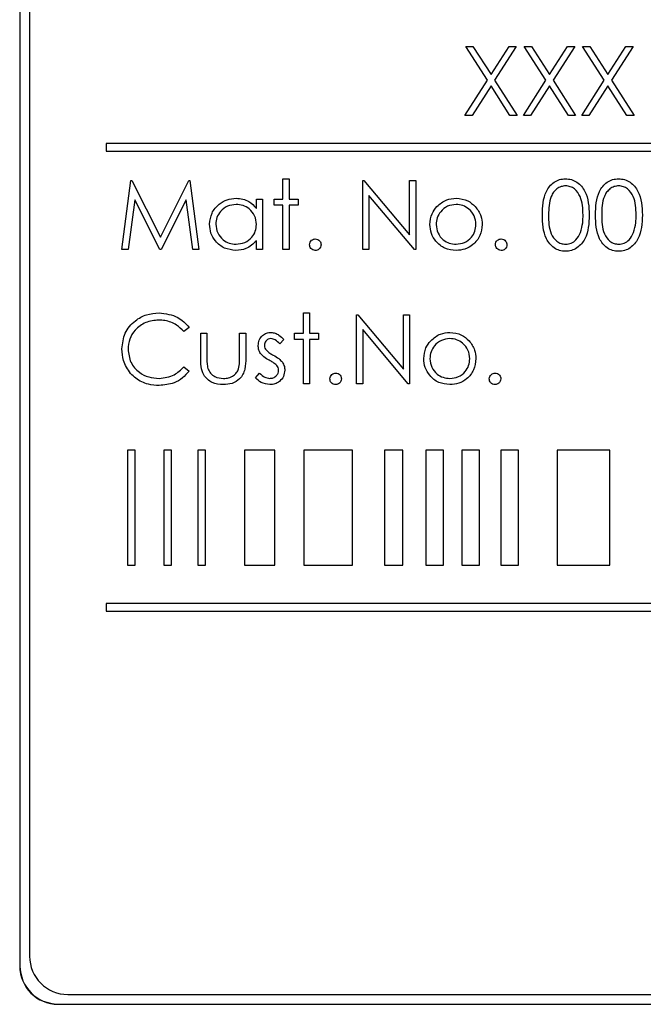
# Paper-space layout 'Blatt3' of a CAD drawing. Header units: millimetres. Extents: x 5 to 418, y 2 to 292.
# Tile 22 of 50: x 65.05 to 70.47, y 206.45 to 215.01. Entities that reach past the tile are written whole.
import ezdxf

# ---------------------------------------------------------------- set-up
doc = ezdxf.new("R2010")
doc.units = ezdxf.units.MM

psp = doc.layouts.new('Blatt3')

# ---------------------------------------------------------------- linework, layer by layer
at = {"color": 7, "linetype": 'Continuous', "lineweight": 25}
for p, q in [((65.0503, 220.2816), (65.0503, 206.7816)), ((65.0527, 220.2816), (65.0527, 206.7816)), ((65.136, 220.2006), (65.136, 206.8673)), ((68.9267, 214.7776), (68.9888, 214.7776)), ((69.1149, 214.4836), (68.9267, 214.7776)), ((68.9888, 214.7776), (69.1459, 214.5321)), ((69.1459, 214.5321), (69.303, 214.7776)), ((69.3651, 214.7776), (69.177, 214.4836)), ((69.303, 214.7776), (69.3651, 214.7776)), ((69.4343, 214.7776), (69.4965, 214.7776)), ((69.6226, 214.4836), (69.4343, 214.7776)), ((69.4965, 214.7776), (69.6536, 214.5321)), ((69.6536, 214.5321), (69.8107, 214.7776)), ((69.8728, 214.7776), (69.6847, 214.4836)), ((69.8107, 214.7776), (69.8728, 214.7776)), ((69.942, 214.7776), (70.0042, 214.7776)), ((70.1303, 214.4836), (69.942, 214.7776)), ((70.0042, 214.7776), (70.1613, 214.5321)), ((70.1613, 214.5321), (70.3184, 214.7776)), ((70.3805, 214.7776), (70.1924, 214.4836)), ((70.3184, 214.7776), (70.3805, 214.7776)), ((68.919, 214.1776), (69.1149, 214.4836)), ((69.177, 214.4836), (69.3728, 214.1776)), ((69.4267, 214.1776), (69.6226, 214.4836)), ((69.6847, 214.4836), (69.8805, 214.1776)), ((69.9343, 214.1776), (70.1303, 214.4836)), ((70.1924, 214.4836), (70.3882, 214.1776)), ((69.1459, 214.435), (68.9811, 214.1776)), ((69.3107, 214.1776), (69.1459, 214.435)), ((69.6536, 214.435), (69.4888, 214.1776)), ((69.8184, 214.1776), (69.6536, 214.435)), ((70.1613, 214.435), (69.9965, 214.1776)), ((70.3261, 214.1776), (70.1613, 214.435)), ((68.9811, 214.1776), (68.919, 214.1776)), ((69.3728, 214.1776), (69.3107, 214.1776)), ((69.4888, 214.1776), (69.4267, 214.1776)), ((69.8805, 214.1776), (69.8184, 214.1776)), ((69.9965, 214.1776), (69.9343, 214.1776)), ((70.3882, 214.1776), (70.3261, 214.1776)), ((81.8027, 213.9339), (65.8027, 213.9339)), ((65.8027, 213.9339), (65.8027, 213.8673)), ((65.8027, 213.8673), (81.8027, 213.8673)), ((65.9382, 213.0109), (66.0174, 213.6109)), ((66.0174, 213.6109), (66.0251, 213.6109)), ((66.0251, 213.6109), (66.2728, 213.1186)), ((66.2728, 213.1186), (66.5199, 213.6109)), ((66.5199, 213.6109), (66.5277, 213.6109)), ((66.5277, 213.6109), (66.6074, 213.0109)), ((67.3382, 213.6263), (67.392, 213.6263)), ((67.3382, 213.4494), (67.3382, 213.6263)), ((67.392, 213.6263), (67.392, 213.4494)), ((68.0305, 213.0109), (68.0305, 213.6109)), ((68.0305, 213.6109), (68.0418, 213.6109)), ((68.0418, 213.6109), (68.4382, 213.1387)), ((68.4382, 213.1387), (68.4382, 213.6109)), ((68.4382, 213.6109), (68.492, 213.6109)), ((68.492, 213.6109), (68.492, 213.0109)), ((66.0497, 213.4436), (65.9924, 213.0109)), ((66.2672, 213.0109), (66.0497, 213.4436)), ((66.4959, 213.4426), (66.2793, 213.0109)), ((66.5533, 213.0109), (66.4959, 213.4426)), ((67.1074, 213.3682), (67.1074, 213.4494)), ((67.1074, 213.4494), (67.1613, 213.4494)), ((67.1613, 213.4494), (67.1613, 213.0109)), ((67.2613, 213.3955), (67.2613, 213.4494)), ((67.2613, 213.4494), (67.3382, 213.4494)), ((67.392, 213.4494), (67.469, 213.4494)), ((67.469, 213.4494), (67.469, 213.3955)), ((68.4798, 213.0109), (68.0843, 213.4821)), ((68.0843, 213.4821), (68.0843, 213.0109)), ((67.3382, 213.3955), (67.2613, 213.3955)), ((67.3382, 213.0109), (67.3382, 213.3955)), ((67.469, 213.3955), (67.392, 213.3955)), ((67.392, 213.3955), (67.392, 213.0109)), ((65.9924, 213.0109), (65.9382, 213.0109)), ((66.2793, 213.0109), (66.2672, 213.0109)), ((66.6074, 213.0109), (66.5533, 213.0109)), ((67.1074, 213.0109), (67.1074, 213.0867)), ((67.1613, 213.0109), (67.1074, 213.0109)), ((67.392, 213.0109), (67.3382, 213.0109)), ((68.0843, 213.0109), (68.0305, 213.0109)), ((68.492, 213.0109), (68.4798, 213.0109)), ((67.5151, 212.2827), (67.5151, 212.4596)), ((67.5151, 212.4596), (67.569, 212.4596)), ((67.569, 212.4596), (67.569, 212.2827)), ((67.9767, 211.8442), (67.9767, 212.4442)), ((67.9767, 212.4442), (67.988, 212.4442)), ((67.988, 212.4442), (68.3843, 211.972)), ((68.3843, 211.972), (68.3843, 212.4442)), ((68.3843, 212.4442), (68.4382, 212.4442)), ((68.4382, 212.4442), (68.4382, 211.8442)), ((66.5228, 212.3341), (66.4757, 212.2981)), ((66.6228, 212.2827), (66.6767, 212.2827)), ((66.6228, 212.0732), (66.6228, 212.2827)), ((66.6767, 212.2827), (66.6767, 212.0793)), ((66.9613, 212.0793), (66.9613, 212.2827)), ((66.9613, 212.2827), (67.0151, 212.2827)), ((67.0151, 212.2827), (67.0151, 212.0692)), ((67.4382, 212.2289), (67.4382, 212.2827)), ((67.4382, 212.2827), (67.5151, 212.2827)), ((67.569, 212.2827), (67.6459, 212.2827)), ((67.6459, 212.2827), (67.6459, 212.2289)), ((68.4259, 211.8442), (68.0305, 212.3154)), ((68.0305, 212.3154), (68.0305, 211.8442)), ((67.3459, 212.228), (67.3093, 212.1904)), ((67.5151, 212.2289), (67.4382, 212.2289)), ((67.5151, 211.8442), (67.5151, 212.2289)), ((67.6459, 212.2289), (67.569, 212.2289)), ((67.569, 212.2289), (67.569, 211.8442)), ((66.4757, 211.9904), (66.5228, 211.9547)), ((67.0997, 211.8959), (67.1354, 211.9365)), ((67.569, 211.8442), (67.5151, 211.8442)), ((68.0305, 211.8442), (67.9767, 211.8442)), ((68.4382, 211.8442), (68.4259, 211.8442)), ((65.9859, 211.2673), (65.9859, 210.2673)), ((66.0525, 211.2673), (65.9859, 211.2673)), ((66.0525, 210.2673), (66.0525, 211.2673)), ((66.3699, 211.2673), (66.3032, 211.2673)), ((66.3032, 211.2673), (66.3032, 210.2673)), ((66.3699, 210.2673), (66.3699, 211.2673)), ((66.6648, 211.2673), (66.5982, 211.2673)), ((66.5982, 211.2673), (66.5982, 210.2673)), ((66.6648, 210.2673), (66.6648, 211.2673)), ((67.2679, 211.2673), (67.0048, 211.2673)), ((67.0048, 211.2673), (67.0048, 210.2673)), ((67.2679, 210.2673), (67.2679, 211.2673)), ((67.519, 211.2673), (67.519, 210.2673)), ((67.9416, 211.2673), (67.519, 211.2673)), ((67.9416, 210.2673), (67.9416, 211.2673)), ((68.2206, 211.2673), (68.2206, 210.2673)), ((68.38, 211.2673), (68.2206, 211.2673)), ((68.38, 210.2673), (68.38, 211.2673)), ((68.5791, 211.2673), (68.5791, 210.2673)), ((68.7318, 211.2673), (68.5791, 211.2673)), ((68.7318, 210.2673), (68.7318, 211.2673)), ((69.0459, 211.2673), (68.8932, 211.2673)), ((68.8932, 211.2673), (68.8932, 210.2673)), ((69.0459, 210.2673), (69.0459, 211.2673)), ((69.3848, 211.2673), (69.2321, 211.2673)), ((69.2321, 211.2673), (69.2321, 210.2673)), ((69.3848, 210.2673), (69.3848, 211.2673)), ((70.1768, 211.2673), (69.7198, 211.2673)), ((69.7198, 211.2673), (69.7198, 210.2673)), ((70.1768, 210.2673), (70.1768, 211.2673)), ((65.9859, 210.2673), (66.0525, 210.2673)), ((66.3032, 210.2673), (66.3699, 210.2673)), ((66.5982, 210.2673), (66.6648, 210.2673)), ((67.0048, 210.2673), (67.2679, 210.2673)), ((67.519, 210.2673), (67.9416, 210.2673)), ((68.2206, 210.2673), (68.38, 210.2673)), ((68.5791, 210.2673), (68.7318, 210.2673)), ((68.8932, 210.2673), (69.0459, 210.2673)), ((69.2321, 210.2673), (69.3848, 210.2673)), ((69.7198, 210.2673), (70.1768, 210.2673)), ((65.8027, 209.9339), (65.8027, 209.8673)), ((81.8027, 209.9339), (65.8027, 209.9339)), ((65.8027, 209.8673), (81.8027, 209.8673)), ((65.4693, 206.5339), (82.136, 206.5339)), ((65.3837, 206.4506), (82.217, 206.4506)), ((65.3837, 206.4483), (82.217, 206.4483))]:
    psp.add_line(p, q, dxfattribs=at)
at = {"color": 7, "linetype": 'Continuous', "lineweight": 18}
for p, q in [((65.0527, 206.7816), (65.0503, 206.7816)), ((65.3837, 206.4506), (65.3837, 206.4483))]:
    psp.add_line(p, q, dxfattribs=at)
at = {"color": 7, "linetype": 'Continuous', "lineweight": 25}
for centre, radius in [((65.4693, 206.8673), 0.3333), ((65.3837, 206.7816), 0.3333), ((65.3837, 206.7816), 0.331)]:
    psp.add_arc(centre, radius, 180, 270, dxfattribs=at)
for points, knots in [([(69.592, 213.3107), (69.5944, 213.3823), (69.5973, 213.472), (69.6532, 213.5621), (69.6921, 213.5979), (69.74, 213.622), (69.7751, 213.6249), (69.7926, 213.6263)], [0, 0, 0, 0, 0.498702, 0.6241765, 0.7494675, 0.8747453, 1, 1, 1, 1]), ([(69.7926, 213.6263), (69.8103, 213.6249), (69.8456, 213.6221), (69.91, 213.5907), (69.9911, 213.4906), (69.9963, 213.3827), (69.9997, 213.3107)], [0, 0, 0, 0, 0.1256, 0.251197, 0.500581, 1, 1, 1, 1]), ([(70.0536, 213.3107), (70.0559, 213.3823), (70.0588, 213.472), (70.1147, 213.5621), (70.1537, 213.5979), (70.2016, 213.622), (70.2366, 213.6249), (70.2542, 213.6263)], [0, 0, 0, 0, 0.498702, 0.624177, 0.749467, 0.874745, 1, 1, 1, 1]), ([(70.2542, 213.6263), (70.2718, 213.6249), (70.3072, 213.6221), (70.3715, 213.5907), (70.4526, 213.4906), (70.4578, 213.3827), (70.4613, 213.3107)], [0, 0, 0, 0, 0.1256, 0.251197, 0.500581, 1, 1, 1, 1]), ([(69.7944, 213.5648), (69.7807, 213.5634), (69.7532, 213.5606), (69.7167, 213.5395), (69.6876, 213.51), (69.6479, 213.437), (69.6468, 213.3669), (69.6459, 213.3109)], [0, 0, 0, 0, 0.125139, 0.250418, 0.375519, 0.500847, 1, 1, 1, 1]), ([(69.9459, 213.3109), (69.9437, 213.3666), (69.9403, 213.4501), (69.8842, 213.5325), (69.8356, 213.5604), (69.8082, 213.5633), (69.7944, 213.5648)], [0, 0, 0, 0, 0.500072, 0.749021, 0.874598, 1, 1, 1, 1]), ([(70.256, 213.5648), (70.2422, 213.5634), (70.2147, 213.5606), (70.1782, 213.5395), (70.1491, 213.51), (70.1094, 213.437), (70.1083, 213.3669), (70.1074, 213.3109)], [0, 0, 0, 0, 0.125139, 0.250418, 0.375519, 0.500847, 1, 1, 1, 1]), ([(70.4074, 213.3109), (70.4052, 213.3666), (70.4019, 213.4501), (70.3457, 213.5325), (70.2972, 213.5604), (70.2697, 213.5633), (70.256, 213.5648)], [0, 0, 0, 0, 0.500072, 0.749021, 0.874598, 1, 1, 1, 1]), ([(66.6997, 213.2313), (66.7039, 213.2649), (66.7122, 213.3322), (66.7758, 213.4053), (66.8508, 213.4503), (66.9036, 213.4548), (66.93, 213.4571)], [0, 0, 0, 0, 0.279413, 0.559191, 0.779548, 1, 1, 1, 1]), ([(66.93, 213.4571), (66.9696, 213.4526), (67.0404, 213.4446), (67.0869, 213.3916), (67.1074, 213.3682)], [0, 0, 0, 0, 0.559062, 1, 1, 1, 1]), ([(68.6752, 213.3845), (68.7023, 213.408), (68.7508, 213.45), (68.8143, 213.4549), (68.8423, 213.4571)], [0, 0, 0, 0, 0.55888, 1, 1, 1, 1]), ([(68.8423, 213.4571), (68.8779, 213.4533), (68.9415, 213.4467), (68.9883, 213.4038), (69.0089, 213.3848)], [0, 0, 0, 0, 0.559182, 1, 1, 1, 1]), ([(66.9307, 213.4032), (66.905, 213.4002), (66.8536, 213.3942), (66.7952, 213.3485), (66.7601, 213.2912), (66.7558, 213.2509), (66.7536, 213.2307)], [0, 0, 0, 0, 0.2797672, 0.5592905, 0.7797189, 1, 1, 1, 1]), ([(67.1074, 213.2292), (67.1046, 213.2552), (67.0988, 213.3072), (67.0503, 213.3644), (66.9919, 213.3984), (66.9511, 213.4016), (66.9307, 213.4032)], [0, 0, 0, 0, 0.27966, 0.55921, 0.779487, 1, 1, 1, 1]), ([(68.6151, 213.2289), (68.6183, 213.2612), (68.624, 213.319), (68.6595, 213.3644), (68.6752, 213.3845)], [0, 0, 0, 0, 0.559285, 1, 1, 1, 1]), ([(68.842, 213.4032), (68.8164, 213.4001), (68.7652, 213.3938), (68.709, 213.3459), (68.6742, 213.289), (68.6707, 213.2487), (68.669, 213.2286)], [0, 0, 0, 0, 0.2794842, 0.5592561, 0.7795472, 1, 1, 1, 1]), ([(69.0151, 213.2286), (69.0122, 213.2542), (69.0063, 213.3055), (68.9589, 213.362), (68.9025, 213.3977), (68.8622, 213.4014), (68.842, 213.4032)], [0, 0, 0, 0, 0.279586, 0.559398, 0.779653, 1, 1, 1, 1]), ([(69.0089, 213.3848), (69.0282, 213.3587), (69.0629, 213.312), (69.0671, 213.2543), (69.069, 213.2289)], [0, 0, 0, 0, 0.559216, 1, 1, 1, 1]), ([(69.7926, 212.9955), (69.7751, 212.9969), (69.7401, 212.9998), (69.6764, 213.0312), (69.5976, 213.132), (69.5943, 213.2392), (69.592, 213.3107)], [0, 0, 0, 0, 0.125551, 0.25109, 0.50025, 1, 1, 1, 1]), ([(69.6459, 213.3109), (69.6463, 213.2548), (69.647, 213.1708), (69.7046, 213.0889), (69.7533, 213.0615), (69.7807, 213.0585), (69.7944, 213.0571)], [0, 0, 0, 0, 0.500291, 0.749086, 0.874606, 1, 1, 1, 1]), ([(69.9997, 213.3107), (69.9964, 213.2387), (69.9914, 213.1307), (69.9098, 213.0312), (69.8456, 212.9998), (69.8103, 212.997), (69.7926, 212.9955)], [0, 0, 0, 0, 0.499407, 0.748743, 0.874372, 1, 1, 1, 1]), ([(69.9232, 213.1601), (69.9308, 213.1877), (69.9445, 213.2372), (69.9455, 213.2884), (69.9459, 213.3109)], [0, 0, 0, 0, 0.5595988, 1, 1, 1, 1]), ([(70.2542, 212.9955), (70.2367, 212.9969), (70.2016, 212.9998), (70.1379, 213.0312), (70.0591, 213.132), (70.0558, 213.2392), (70.0536, 213.3107)], [0, 0, 0, 0, 0.125551, 0.25109, 0.50025, 1, 1, 1, 1]), ([(70.1074, 213.3109), (70.1079, 213.2548), (70.1085, 213.1708), (70.1661, 213.0889), (70.2148, 213.0615), (70.2423, 213.0585), (70.256, 213.0571)], [0, 0, 0, 0, 0.500291, 0.749086, 0.874606, 1, 1, 1, 1]), ([(70.4613, 213.3107), (70.4579, 213.2387), (70.4529, 213.1307), (70.3713, 213.0312), (70.3071, 212.9998), (70.2718, 212.997), (70.2542, 212.9955)], [0, 0, 0, 0, 0.499407, 0.748743, 0.874372, 1, 1, 1, 1]), ([(70.3847, 213.1601), (70.3924, 213.1877), (70.406, 213.2372), (70.407, 213.2884), (70.4074, 213.3109)], [0, 0, 0, 0, 0.559599, 1, 1, 1, 1]), ([(66.9283, 213.0032), (66.8946, 213.0072), (66.8272, 213.015), (66.7526, 213.0771), (66.7066, 213.1519), (66.702, 213.2048), (66.6997, 213.2313)], [0, 0, 0, 0, 0.279573, 0.559333, 0.779589, 1, 1, 1, 1]), ([(66.7536, 213.2307), (66.7572, 213.2051), (66.7645, 213.1539), (66.8117, 213.0967), (66.8697, 213.063), (66.9101, 213.059), (66.9303, 213.0571)], [0, 0, 0, 0, 0.279429, 0.559146, 0.77957, 1, 1, 1, 1]), ([(66.9303, 213.0571), (66.956, 213.0602), (67.0074, 213.0664), (67.0673, 213.1103), (67.1021, 213.1684), (67.1057, 213.2089), (67.1074, 213.2292)], [0, 0, 0, 0, 0.279822, 0.559387, 0.779603, 1, 1, 1, 1]), ([(68.8423, 213.0032), (68.8087, 213.0066), (68.7415, 213.0134), (68.6676, 213.0757), (68.6224, 213.1501), (68.6175, 213.2027), (68.6151, 213.2289)], [0, 0, 0, 0, 0.279776, 0.559179, 0.779592, 1, 1, 1, 1]), ([(68.669, 213.2286), (68.6722, 213.2032), (68.6786, 213.1525), (68.7244, 213.0951), (68.7822, 213.0624), (68.8221, 213.0588), (68.842, 213.0571)], [0, 0, 0, 0, 0.279618, 0.559167, 0.779512, 1, 1, 1, 1]), ([(68.842, 213.0571), (68.8675, 213.06), (68.9183, 213.0657), (68.9757, 213.1115), (69.0093, 213.1688), (69.0132, 213.2086), (69.0151, 213.2286)], [0, 0, 0, 0, 0.279745, 0.559113, 0.779606, 1, 1, 1, 1]), ([(69.069, 213.2289), (69.0648, 213.1956), (69.0566, 213.1289), (68.9961, 213.054), (68.9211, 213.0092), (68.8686, 213.0052), (68.8423, 213.0032)], [0, 0, 0, 0, 0.279521, 0.559381, 0.779507, 1, 1, 1, 1]), ([(67.569, 213.0532), (67.5698, 213.0606), (67.5716, 213.0753), (67.5852, 213.0917), (67.6016, 213.1017), (67.6132, 213.1027), (67.619, 213.1032)], [0, 0, 0, 0, 0.279576, 0.559284, 0.779552, 1, 1, 1, 1]), ([(67.619, 213.1032), (67.6264, 213.1024), (67.6412, 213.1007), (67.6573, 213.0869), (67.6676, 213.0707), (67.6685, 213.059), (67.669, 213.0532)], [0, 0, 0, 0, 0.279602, 0.559212, 0.779475, 1, 1, 1, 1]), ([(69.1843, 213.0532), (69.1852, 213.0606), (69.187, 213.0753), (69.2006, 213.0917), (69.217, 213.1017), (69.2286, 213.1027), (69.2343, 213.1032)], [0, 0, 0, 0, 0.2795762, 0.5592837, 0.7795524, 1, 1, 1, 1]), ([(69.2343, 213.1032), (69.2417, 213.1024), (69.2565, 213.1007), (69.2727, 213.0869), (69.283, 213.0707), (69.2839, 213.059), (69.2843, 213.0532)], [0, 0, 0, 0, 0.279602, 0.559212, 0.779475, 1, 1, 1, 1]), ([(69.7944, 213.0571), (69.8108, 213.0591), (69.8436, 213.0632), (69.8943, 213.0975), (69.9122, 213.1363), (69.9232, 213.1601)], [0, 0, 0, 0, 0.280257, 0.560781, 1, 1, 1, 1]), ([(70.256, 213.0571), (70.2724, 213.0591), (70.3052, 213.0632), (70.3558, 213.0975), (70.3738, 213.1363), (70.3847, 213.1601)], [0, 0, 0, 0, 0.280257, 0.560781, 1, 1, 1, 1]), ([(67.1074, 213.0867), (67.079, 213.0598), (67.0282, 213.0115), (66.9589, 213.0057), (66.9283, 213.0032)], [0, 0, 0, 0, 0.558763, 1, 1, 1, 1]), ([(67.619, 213.0032), (67.6116, 213.0041), (67.5969, 213.0059), (67.5806, 213.0195), (67.5706, 213.0359), (67.5695, 213.0474), (67.569, 213.0532)], [0, 0, 0, 0, 0.2795812, 0.5591432, 0.7795754, 1, 1, 1, 1]), ([(67.669, 213.0532), (67.6681, 213.0458), (67.6663, 213.0311), (67.6527, 213.0149), (67.6363, 213.0048), (67.6248, 213.0037), (67.619, 213.0032)], [0, 0, 0, 0, 0.2794691, 0.5593578, 0.7796739, 1, 1, 1, 1]), ([(69.2343, 213.0032), (69.227, 213.0041), (69.2123, 213.0059), (69.196, 213.0195), (69.186, 213.0359), (69.1849, 213.0474), (69.1843, 213.0532)], [0, 0, 0, 0, 0.2795812, 0.5591432, 0.7795754, 1, 1, 1, 1]), ([(69.2843, 213.0532), (69.2835, 213.0458), (69.2817, 213.0311), (69.2681, 213.0149), (69.2517, 213.0048), (69.2401, 213.0037), (69.2343, 213.0032)], [0, 0, 0, 0, 0.279469, 0.559358, 0.779674, 1, 1, 1, 1]), ([(65.9382, 212.1477), (65.9437, 212.1948), (65.9546, 212.2888), (66.0434, 212.3918), (66.1502, 212.4514), (66.2241, 212.4569), (66.261, 212.4596)], [0, 0, 0, 0, 0.279512, 0.55908, 0.779374, 1, 1, 1, 1]), ([(66.261, 212.4596), (66.3186, 212.4533), (66.4216, 212.4419), (66.4919, 212.3671), (66.5228, 212.3341)], [0, 0, 0, 0, 0.559517, 1, 1, 1, 1]), ([(66.2577, 212.3981), (66.2193, 212.3937), (66.1427, 212.3849), (66.0534, 212.3198), (66.0002, 212.2342), (65.9948, 212.1738), (65.992, 212.1436)], [0, 0, 0, 0, 0.279856, 0.559519, 0.779686, 1, 1, 1, 1]), ([(66.4757, 212.2981), (66.4561, 212.3185), (66.4238, 212.3522), (66.3652, 212.3806), (66.3124, 212.3957), (66.2759, 212.3973), (66.2577, 212.3981)], [0, 0, 0, 0, 0.339327, 0.559466, 0.779727, 1, 1, 1, 1]), ([(67.1228, 212.1754), (67.1244, 212.1922), (67.1276, 212.2257), (67.1568, 212.2641), (67.1941, 212.2872), (67.2204, 212.2893), (67.2336, 212.2904)], [0, 0, 0, 0, 0.279936, 0.559437, 0.779611, 1, 1, 1, 1]), ([(67.2336, 212.2365), (67.2251, 212.2354), (67.208, 212.2332), (67.1899, 212.2166), (67.1785, 212.1976), (67.1773, 212.1842), (67.1767, 212.1775)], [0, 0, 0, 0, 0.279313, 0.559072, 0.779518, 1, 1, 1, 1]), ([(67.2336, 212.2904), (67.2459, 212.289), (67.2706, 212.2862), (67.3097, 212.2641), (67.3322, 212.2417), (67.3459, 212.228)], [0, 0, 0, 0, 0.2795531, 0.5597029, 1, 1, 1, 1]), ([(67.3093, 212.1904), (67.2978, 212.2036), (67.2772, 212.2272), (67.2469, 212.2337), (67.2336, 212.2365)], [0, 0, 0, 0, 0.562045, 1, 1, 1, 1]), ([(68.7882, 212.2365), (68.7626, 212.2334), (68.7113, 212.2272), (68.6552, 212.1793), (68.6203, 212.1223), (68.6169, 212.0821), (68.6151, 212.0619)], [0, 0, 0, 0, 0.279484, 0.559256, 0.779547, 1, 1, 1, 1]), ([(68.6214, 212.2178), (68.6485, 212.2413), (68.6969, 212.2833), (68.7604, 212.2882), (68.7884, 212.2904)], [0, 0, 0, 0, 0.55888, 1, 1, 1, 1]), ([(68.9613, 212.0619), (68.9583, 212.0876), (68.9524, 212.1389), (68.905, 212.1953), (68.8486, 212.231), (68.8083, 212.2347), (68.7882, 212.2365)], [0, 0, 0, 0, 0.279586, 0.559398, 0.779653, 1, 1, 1, 1]), ([(68.7884, 212.2904), (68.824, 212.2867), (68.8877, 212.28), (68.9344, 212.2371), (68.955, 212.2182)], [0, 0, 0, 0, 0.559182, 1, 1, 1, 1]), ([(67.1429, 212.1078), (67.1364, 212.1197), (67.1247, 212.1408), (67.1234, 212.1648), (67.1228, 212.1754)], [0, 0, 0, 0, 0.5595868, 1, 1, 1, 1]), ([(67.1767, 212.1775), (67.1776, 212.1694), (67.1794, 212.1549), (67.1878, 212.143), (67.1916, 212.1378)], [0, 0, 0, 0, 0.559054, 1, 1, 1, 1]), ([(68.5613, 212.0623), (68.5644, 212.0946), (68.5701, 212.1524), (68.6057, 212.1978), (68.6214, 212.2178)], [0, 0, 0, 0, 0.559285, 1, 1, 1, 1]), ([(68.955, 212.2182), (68.9744, 212.192), (69.0091, 212.1453), (69.0133, 212.0877), (69.0151, 212.0623)], [0, 0, 0, 0, 0.559216, 1, 1, 1, 1]), ([(66.0143, 211.9338), (65.9895, 211.9701), (65.9451, 212.0351), (65.9403, 212.1133), (65.9382, 212.1477)], [0, 0, 0, 0, 0.559029, 1, 1, 1, 1]), ([(65.992, 212.1436), (65.9966, 212.1048), (66.0058, 212.0272), (66.0809, 211.9435), (66.1701, 211.8968), (66.2309, 211.8925), (66.2614, 211.8904)], [0, 0, 0, 0, 0.279434, 0.558921, 0.779283, 1, 1, 1, 1]), ([(66.8193, 211.8365), (66.7859, 211.8392), (66.7194, 211.8444), (66.6262, 211.9322), (66.6241, 212.0196), (66.6228, 212.0732)], [0, 0, 0, 0, 0.28097, 0.559785, 1, 1, 1, 1]), ([(66.6767, 212.0793), (66.6766, 212.06), (66.6765, 212.0256), (66.6825, 211.9917), (66.6852, 211.9768)], [0, 0, 0, 0, 0.560377, 1, 1, 1, 1]), ([(67.0151, 212.0692), (67.0146, 212.0365), (67.0137, 211.9714), (66.9715, 211.8858), (66.8964, 211.8414), (66.8451, 211.8382), (66.8193, 211.8365)], [0, 0, 0, 0, 0.281501, 0.559646, 0.779298, 1, 1, 1, 1]), ([(66.9524, 211.9725), (66.9557, 211.9923), (66.9615, 212.0277), (66.9613, 212.0635), (66.9613, 212.0793)], [0, 0, 0, 0, 0.5593706, 1, 1, 1, 1]), ([(67.2185, 212.048), (67.2025, 212.0569), (67.174, 212.0728), (67.1524, 212.0971), (67.1429, 212.1078)], [0, 0, 0, 0, 0.560659, 1, 1, 1, 1]), ([(67.1916, 212.1378), (67.2023, 212.1279), (67.2214, 212.1104), (67.2441, 212.098), (67.2542, 212.0926)], [0, 0, 0, 0, 0.559018, 1, 1, 1, 1]), ([(67.2542, 212.0926), (67.2708, 212.0833), (67.3003, 212.0669), (67.3231, 212.042), (67.3331, 212.031)], [0, 0, 0, 0, 0.560649, 1, 1, 1, 1]), ([(66.2614, 211.8904), (66.3078, 211.8961), (66.3908, 211.9062), (66.4497, 211.9646), (66.4757, 211.9904)], [0, 0, 0, 0, 0.5587722, 1, 1, 1, 1]), ([(67.285, 212.0028), (67.2735, 212.0125), (67.2529, 212.03), (67.229, 212.0425), (67.2185, 212.048)], [0, 0, 0, 0, 0.5590744, 1, 1, 1, 1]), ([(67.2997, 211.9609), (67.2989, 211.9695), (67.2975, 211.9848), (67.2888, 211.9973), (67.285, 212.0028)], [0, 0, 0, 0, 0.559603, 1, 1, 1, 1]), ([(67.3331, 212.031), (67.3398, 212.0192), (67.3517, 211.998), (67.353, 211.9739), (67.3536, 211.9632)], [0, 0, 0, 0, 0.559466, 1, 1, 1, 1]), ([(68.7884, 211.8365), (68.7548, 211.8399), (68.6877, 211.8467), (68.6138, 211.909), (68.5685, 211.9834), (68.5637, 212.036), (68.5613, 212.0623)], [0, 0, 0, 0, 0.279776, 0.559179, 0.779592, 1, 1, 1, 1]), ([(68.6151, 212.0619), (68.6183, 212.0366), (68.6247, 211.9859), (68.6705, 211.9284), (68.7284, 211.8958), (68.7682, 211.8922), (68.7882, 211.8904)], [0, 0, 0, 0, 0.279618, 0.559167, 0.779512, 1, 1, 1, 1]), ([(68.7882, 211.8904), (68.8136, 211.8933), (68.8644, 211.8991), (68.9219, 211.9448), (68.9554, 212.0021), (68.9593, 212.042), (68.9613, 212.0619)], [0, 0, 0, 0, 0.279745, 0.559113, 0.779606, 1, 1, 1, 1]), ([(69.0151, 212.0623), (69.011, 212.0289), (69.0028, 211.9622), (68.9423, 211.8873), (68.8673, 211.8426), (68.8147, 211.8386), (68.7884, 211.8365)], [0, 0, 0, 0, 0.279521, 0.559381, 0.779507, 1, 1, 1, 1]), ([(66.2618, 211.8289), (66.2302, 211.8306), (66.1782, 211.8335), (66.1098, 211.8582), (66.0568, 211.8896), (66.0284, 211.9191), (66.0143, 211.9338)], [0, 0, 0, 0, 0.3398376, 0.5599275, 0.7799589, 1, 1, 1, 1]), ([(66.5228, 211.9547), (66.5043, 211.9335), (66.4673, 211.8911), (66.3783, 211.8401), (66.3059, 211.8331), (66.2618, 211.8289)], [0, 0, 0, 0, 0.28041, 0.560795, 1, 1, 1, 1]), ([(66.6852, 211.9768), (66.6918, 211.9621), (66.7051, 211.9327), (66.7533, 211.8976), (66.7946, 211.8931), (66.8198, 211.8904)], [0, 0, 0, 0, 0.280117, 0.560544, 1, 1, 1, 1]), ([(66.8198, 211.8904), (66.8354, 211.8913), (66.8666, 211.8931), (66.9065, 211.9119), (66.9368, 211.9391), (66.9472, 211.9613), (66.9524, 211.9725)], [0, 0, 0, 0, 0.28027, 0.560007, 0.780074, 1, 1, 1, 1]), ([(67.2251, 211.8365), (67.1979, 211.84), (67.1492, 211.8463), (67.1149, 211.8807), (67.0997, 211.8959)], [0, 0, 0, 0, 0.559289, 1, 1, 1, 1]), ([(67.1354, 211.9365), (67.1491, 211.9227), (67.1734, 211.8979), (67.2074, 211.8927), (67.2223, 211.8904)], [0, 0, 0, 0, 0.560833, 1, 1, 1, 1]), ([(67.2223, 211.8904), (67.2332, 211.8915), (67.255, 211.8937), (67.2801, 211.9122), (67.2969, 211.9353), (67.2988, 211.9524), (67.2997, 211.9609)], [0, 0, 0, 0, 0.279988, 0.559745, 0.779963, 1, 1, 1, 1]), ([(67.3536, 211.9632), (67.3514, 211.9444), (67.347, 211.9066), (67.3121, 211.8648), (67.2696, 211.84), (67.2399, 211.8377), (67.2251, 211.8365)], [0, 0, 0, 0, 0.279548, 0.559226, 0.779475, 1, 1, 1, 1]), ([(67.7459, 211.8865), (67.7468, 211.8939), (67.7485, 211.9087), (67.7621, 211.925), (67.7785, 211.935), (67.7901, 211.936), (67.7959, 211.9365)], [0, 0, 0, 0, 0.2795762, 0.5592837, 0.7795524, 1, 1, 1, 1]), ([(67.7959, 211.9365), (67.8033, 211.9357), (67.8181, 211.934), (67.8342, 211.9203), (67.8445, 211.904), (67.8454, 211.8924), (67.8459, 211.8865)], [0, 0, 0, 0, 0.279602, 0.559212, 0.779475, 1, 1, 1, 1]), ([(69.1305, 211.8865), (69.1314, 211.8939), (69.1331, 211.9087), (69.1467, 211.925), (69.1631, 211.935), (69.1747, 211.936), (69.1805, 211.9365)], [0, 0, 0, 0, 0.279576, 0.559284, 0.779552, 1, 1, 1, 1]), ([(69.1805, 211.9365), (69.1879, 211.9357), (69.2027, 211.934), (69.2189, 211.9203), (69.2291, 211.904), (69.23, 211.8924), (69.2305, 211.8865)], [0, 0, 0, 0, 0.279602, 0.559212, 0.779475, 1, 1, 1, 1]), ([(67.7959, 211.8365), (67.7885, 211.8375), (67.7738, 211.8393), (67.7575, 211.8528), (67.7475, 211.8692), (67.7464, 211.8808), (67.7459, 211.8865)], [0, 0, 0, 0, 0.279581, 0.559143, 0.779575, 1, 1, 1, 1]), ([(67.8459, 211.8865), (67.845, 211.8792), (67.8433, 211.8644), (67.8296, 211.8482), (67.8133, 211.8381), (67.8017, 211.8371), (67.7959, 211.8365)], [0, 0, 0, 0, 0.279469, 0.559358, 0.779674, 1, 1, 1, 1]), ([(69.1805, 211.8365), (69.1731, 211.8375), (69.1584, 211.8393), (69.1422, 211.8528), (69.1321, 211.8692), (69.131, 211.8808), (69.1305, 211.8865)], [0, 0, 0, 0, 0.279581, 0.559143, 0.779575, 1, 1, 1, 1]), ([(69.2305, 211.8865), (69.2296, 211.8792), (69.2279, 211.8644), (69.2142, 211.8482), (69.1979, 211.8381), (69.1863, 211.8371), (69.1805, 211.8365)], [0, 0, 0, 0, 0.279469, 0.559358, 0.779674, 1, 1, 1, 1])]:
    psp.add_open_spline(points, degree=3, knots=knots, dxfattribs=at)

doc.saveas('drawing.dxf')
